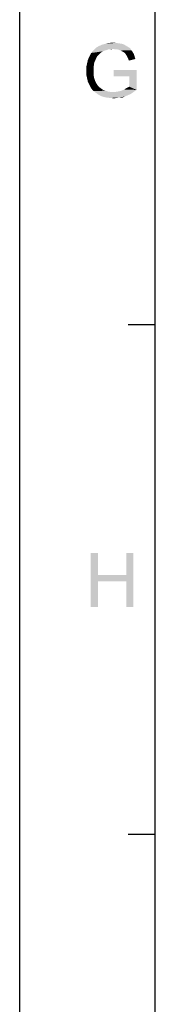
# Model space of a CAD drawing. Extents: x 0 to 841, y 0 to 594.
# Tile 5 of 102: x 0 to 15, y 109 to 218. Entities that reach past the tile are written whole.
import ezdxf

# ---------------------------------------------------------------- set-up
doc = ezdxf.new("R2010")
doc.units = 0
doc.header["$LTSCALE"] = 46.255
doc.header["$MEASUREMENT"] = 0
doc.layers.get('0').update_dxf_attribs({"linetype": 'CONTINUOUS'})

msp = doc.modelspace()

# ---------------------------------------------------------------- linework, layer by layer
at = {"color": 4, "linetype": 'Continuous'}
msp.add_line((0, 0), (0, 594), dxfattribs=at)
at = {"color": 3, "linetype": 'Continuous'}
for p, q in [((15, 15), (15, 579)), ((15, 184.2), (12, 184.2)), ((15, 127.8), (12, 127.8))]:
    msp.add_line(p, q, dxfattribs=at)
at = {"color": 1, "linetype": 'Continuous'}
for points in [[(10.34551, 214.74908), (8.16774, 214.61575), (8.4344, 214.88241)], [(10.34551, 214.74908), (9.81218, 214.70463), (8.16774, 214.61575)], [(11.98996, 214.9713), (8.4344, 214.88241), (8.74551, 215.06019)], [(8.4344, 214.88241), (11.98996, 214.9713), (12.21218, 214.83797)], [(8.4344, 214.88241), (12.21218, 214.83797), (10.34551, 214.74908)], [(11.54551, 215.23797), (11.76774, 215.10463), (8.74551, 215.06019)], [(11.54551, 215.23797), (8.74551, 215.06019), (9.14551, 215.23797)], [(8.74551, 215.06019), (11.76774, 215.10463), (11.98996, 214.9713)], [(11.27885, 215.32686), (9.14551, 215.23797), (9.50107, 215.32686)], [(9.14551, 215.23797), (11.27885, 215.32686), (11.54551, 215.23797)], [(10.65662, 215.41574), (10.96774, 215.3713), (9.50107, 215.32686)], [(10.65662, 215.41574), (9.50107, 215.32686), (9.90107, 215.41574)], [(9.50107, 215.32686), (10.96774, 215.3713), (11.27885, 215.32686)], [(9.81218, 214.70463), (10.34551, 214.74908), (10.07885, 214.70463)], [(9.90107, 215.41574), (10.34551, 215.46019), (10.65662, 215.41574)], [(10.56774, 214.70463), (10.34551, 214.74908), (12.21218, 214.83797)], [(10.78996, 214.70463), (10.56774, 214.70463), (12.21218, 214.83797)], [(10.96774, 214.66019), (10.78996, 214.70463), (12.21218, 214.83797)], [(10.96774, 214.66019), (12.21218, 214.83797), (12.34551, 214.61575)], [(8.52329, 213.86019), (7.54551, 213.54908), (7.72329, 213.94908)], [(7.54551, 213.54908), (8.52329, 213.86019), (8.38996, 213.54908)], [(8.87885, 214.26019), (7.72329, 213.94908), (7.90107, 214.30463)], [(8.87885, 214.26019), (8.74551, 214.12686), (7.72329, 213.94908)], [(7.72329, 213.94908), (8.74551, 214.12686), (8.52329, 213.86019)], [(9.58996, 214.61575), (9.41218, 214.5713), (7.90107, 214.30463)], [(9.58996, 214.61575), (7.90107, 214.30463), (8.16774, 214.61575)], [(9.41218, 214.5713), (9.18996, 214.48241), (7.90107, 214.30463)], [(9.18996, 214.48241), (9.05662, 214.39353), (7.90107, 214.30463)], [(7.90107, 214.30463), (9.05662, 214.39353), (8.87885, 214.26019)], [(8.16774, 214.61575), (9.81218, 214.70463), (9.58996, 214.61575)], [(12.34551, 214.61575), (11.14551, 214.5713), (10.96774, 214.66019)], [(11.32329, 214.48241), (11.14551, 214.5713), (12.34551, 214.61575)], [(11.32329, 214.48241), (12.34551, 214.61575), (12.47885, 214.43797)], [(12.47885, 214.43797), (11.50107, 214.39353), (11.32329, 214.48241)], [(11.6344, 214.30463), (11.50107, 214.39353), (12.47885, 214.43797)], [(11.6344, 214.30463), (12.47885, 214.43797), (12.61218, 214.21575)], [(12.61218, 214.21575), (11.72329, 214.1713), (11.6344, 214.30463)], [(11.81218, 214.03797), (11.72329, 214.1713), (12.61218, 214.21575)], [(11.81218, 214.03797), (12.61218, 214.21575), (12.70107, 213.94908)], [(12.70107, 213.94908), (11.90107, 213.86019), (11.81218, 214.03797)], [(11.98996, 213.68241), (11.90107, 213.86019), (12.70107, 213.94908)], [(11.98996, 213.68241), (12.70107, 213.94908), (12.78996, 213.63797)], [(12.78996, 213.63797), (12.07885, 213.46019), (11.98996, 213.68241)], [(8.21218, 212.9713), (7.36774, 212.74908), (7.45662, 213.14908)], [(7.36774, 212.74908), (8.21218, 212.9713), (8.16774, 212.66019)], [(8.16774, 212.66019), (7.36774, 212.30463), (7.36774, 212.74908)], [(8.16774, 212.66019), (8.16774, 212.34908), (7.36774, 212.30463)], [(8.38996, 213.54908), (8.25662, 213.28241), (7.45662, 213.14908)], [(8.38996, 213.54908), (7.45662, 213.14908), (7.54551, 213.54908)], [(7.45662, 213.14908), (8.25662, 213.28241), (8.21218, 212.9713)], [(7.36774, 212.30463), (8.16774, 212.34908), (8.16774, 211.99352)], [(8.16774, 211.99352), (7.36774, 211.90463), (7.36774, 212.30463)], [(7.36774, 211.90463), (8.16774, 211.99352), (8.21218, 211.63797)], [(8.21218, 211.63797), (7.45662, 211.50463), (7.36774, 211.90463)], [(7.45662, 211.50463), (8.21218, 211.63797), (8.30107, 211.32686)], [(8.30107, 211.32686), (7.54551, 211.10463), (7.45662, 211.50463)], [(12.92329, 212.43797), (10.38996, 211.72686), (10.38996, 212.43797)], [(12.12329, 211.72686), (10.38996, 211.72686), (12.92329, 212.43797)], [(12.12329, 210.5713), (12.12329, 211.72686), (12.92329, 212.43797)], [(12.12329, 210.5713), (12.92329, 212.43797), (12.92329, 210.21575)], [(7.54551, 211.10463), (8.30107, 211.32686), (8.4344, 211.01575)], [(8.4344, 211.01575), (7.72329, 210.74908), (7.54551, 211.10463)], [(8.4344, 211.01575), (8.56774, 210.79352), (7.72329, 210.74908)], [(7.72329, 210.74908), (8.56774, 210.79352), (8.74551, 210.5713)], [(8.74551, 210.5713), (7.90107, 210.39353), (7.72329, 210.74908)], [(7.90107, 210.39353), (8.74551, 210.5713), (8.96774, 210.39353)], [(8.96774, 210.39353), (8.16774, 210.08241), (7.90107, 210.39353)], [(8.96774, 210.39353), (9.2344, 210.21575), (8.16774, 210.08241)], [(11.58996, 210.26019), (11.94551, 210.48241), (12.12329, 210.5713)], [(12.92329, 210.21575), (11.58996, 210.26019), (12.12329, 210.5713)], [(11.58996, 210.26019), (11.76774, 210.39353), (11.94551, 210.48241)], [(9.2344, 210.21575), (9.50107, 210.12686), (8.16774, 210.08241)], [(8.16774, 210.08241), (9.50107, 210.12686), (9.76774, 210.03797)], [(9.76774, 210.03797), (8.47885, 209.86019), (8.16774, 210.08241)], [(9.76774, 210.03797), (10.0344, 209.99352), (8.47885, 209.86019)], [(10.61218, 209.99352), (12.61218, 209.99352), (8.47885, 209.86019)], [(10.34551, 209.99352), (10.61218, 209.99352), (8.47885, 209.86019)], [(10.0344, 209.99352), (10.34551, 209.99352), (8.47885, 209.86019)], [(8.47885, 209.86019), (12.61218, 209.99352), (12.30107, 209.7713)], [(12.30107, 209.7713), (8.78996, 209.63796), (8.47885, 209.86019)], [(8.78996, 209.63796), (12.30107, 209.7713), (11.98996, 209.63796)], [(11.98996, 209.63796), (9.18996, 209.46019), (8.78996, 209.63796)], [(11.98996, 209.63796), (11.67885, 209.50463), (9.18996, 209.46019)], [(9.58996, 209.3713), (9.18996, 209.46019), (11.67885, 209.50463)], [(11.05662, 209.3713), (9.58996, 209.3713), (11.67885, 209.50463)], [(11.05662, 209.3713), (9.98996, 209.32686), (9.58996, 209.3713)], [(9.98996, 209.32686), (11.05662, 209.3713), (10.74551, 209.32686)], [(10.74551, 209.32686), (10.4344, 209.28241), (9.98996, 209.32686)], [(10.61218, 209.99352), (10.87885, 210.03797), (12.92329, 210.21575)], [(10.61218, 209.99352), (12.92329, 210.21575), (12.61218, 209.99352)], [(10.87885, 210.03797), (11.10107, 210.08241), (12.92329, 210.21575)], [(11.05662, 209.3713), (11.67885, 209.50463), (11.36774, 209.3713)], [(11.10107, 210.08241), (11.36774, 210.1713), (12.92329, 210.21575)], [(12.92329, 210.21575), (11.36774, 210.1713), (11.58996, 210.26019)], [(8.6686, 158.9713), (8.6686, 156.52686), (7.8686, 152.9713)], [(8.6686, 158.9713), (7.8686, 152.9713), (7.8686, 158.9713)], [(12.57971, 158.9713), (11.77971, 156.52686), (11.77971, 158.9713)], [(11.77971, 155.81574), (11.77971, 156.52686), (12.57971, 158.9713)], [(11.77971, 152.9713), (11.77971, 155.81574), (12.57971, 158.9713)], [(11.77971, 152.9713), (12.57971, 158.9713), (12.57971, 152.9713)], [(8.6686, 156.52686), (8.6686, 155.81574), (7.8686, 152.9713)], [(8.6686, 156.52686), (11.77971, 156.52686), (8.6686, 155.81574)], [(11.77971, 155.81574), (8.6686, 155.81574), (11.77971, 156.52686)], [(7.8686, 152.9713), (8.6686, 155.81574), (8.6686, 152.9713)]]:
    msp.add_solid(points, dxfattribs=at)

doc.saveas('drawing.dxf')
